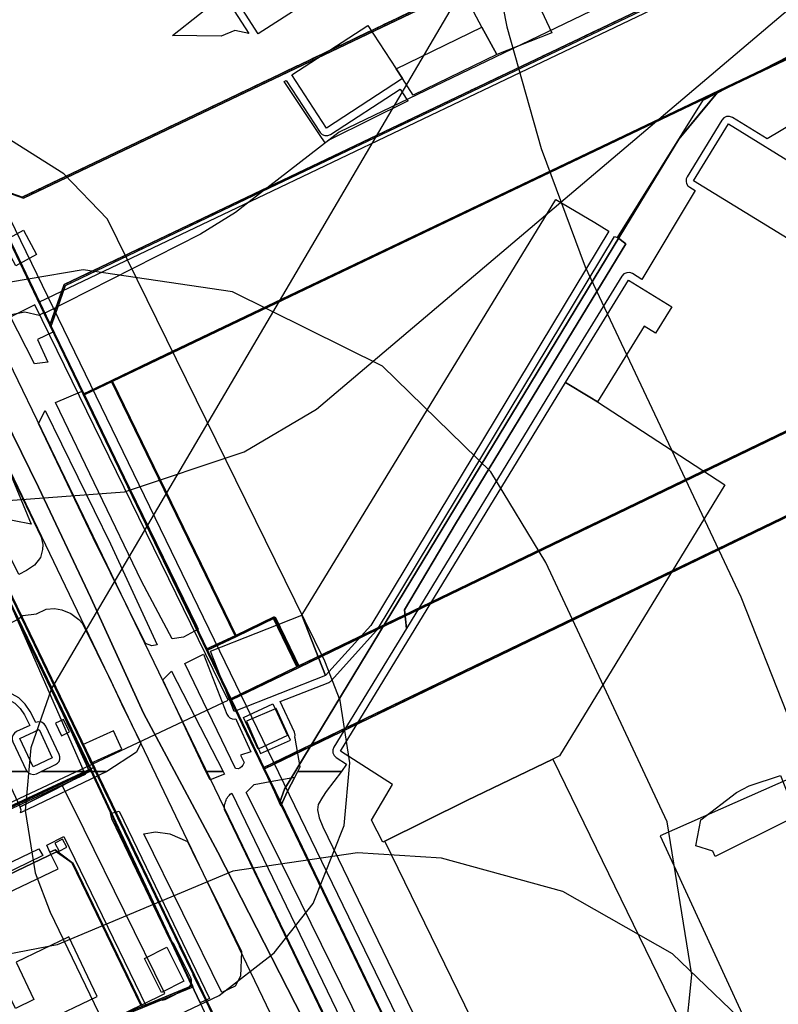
# Model space of a CAD drawing. Header units: metres. Extents: x 15747 to 16863, y 15840 to 16796.
# Tile 27 of 35: x 16548 to 16697, y 15940 to 16133. Entities that reach past the tile are written whole.
import ezdxf

# ---------------------------------------------------------------- set-up
doc = ezdxf.new("R2010")
doc.units = ezdxf.units.M
doc.linetypes.add('L00s01s', pattern=[3, 3, 0])
for name, color, linetype, true_color in [('02 Озеленение', 7, 'Continuous', 0xe4efdb), ('03 Существующее использование', 7, 'Continuous', 0x808080), ('04 Земельные участки (ЕГРН)', 7, 'Continuous', 0x1f3fbf), ('05 Застройка', 7, 'Continuous', 0x8c8c8c), ('06 Дороги и железная дорога', 7, 'Continuous', 0xb4b4b4), ('07 ЗОУИТ и СЗЗ', 7, 'Continuous', 0x000000), ('08 Красные линии и ЛГР', 7, 'Continuous', 0xff0000), ('09 ППТ и ПМТ', 7, 'Continuous', 0x00d000), ('10 ГПЗУ', 7, 'Continuous', 0x7b7bf2), ('11 КРТ', 7, 'Continuous', 0x1f3fbf), ('12 ПЗЗ – территориальные зоны', 7, 'Continuous', 0x000000)]:
    doc.layers.add(name, color=color, linetype=linetype, true_color=true_color)

msp = doc.modelspace()

# ---------------------------------------------------------------- linework, layer by layer
at = {"layer": '02 Озеленение', "true_color": 0xe4efdb}
for points in [[(16593.45, 16130.32), (16590.71, 16130.88), (16588.02, 16129.79), (16578.48, 16129.92), (16589.02, 16138.35), (16588.94, 16138.18), (16588.93, 16137.6), (16589.14, 16137.05)], [(16623.18, 16119.39), (16624.46, 16117.39), (16624.71, 16117.12), (16609.38, 16109.52), (16608.45, 16108.88), (16607.29, 16110.5), (16600.4, 16120.89), (16600.77, 16121.11), (16607.41, 16110.91), (16607.82, 16110.5), (16608.36, 16110.27), (16608.94, 16110.26), (16609.48, 16110.48)], [(16612.63, 15986.93), (16611.65, 15985.49), (16603.05, 15985.49), (16603.54, 15986.4), (16602.55, 15992.01), (16602.46, 15992.21), (16602.52, 15992.59), (16602.38, 15993.16), (16599.6, 15999.19), (16609.04, 16002.89), (16609.12, 16002.94), (16609.21, 16002.97), (16609.31, 16003.05), (16609.44, 16003.13), (16609.52, 16003.22), (16609.6, 16003.28), (16618.53, 16013.12), (16618.7, 16013.35), (16665.23, 16090.47), (16665.8, 16090.25), (16667.47, 16089), (16633.99, 16034.1), (16624.02, 16017.21), (16624.36, 16013.56), (16610.14, 15990.27), (16609.94, 15989.73), (16609.96, 15989.15), (16610.19, 15988.62), (16610.61, 15988.23)], [(16555.08, 16071.78), (16551.94, 16070.28), (16554, 16065.81), (16551.38, 16065.45), (16546.42, 16075.08), (16549.45, 16075.68), (16552.25, 16075.03), (16553.3, 16075.64)], [(16538.03, 16061.97), (16552.67, 16031.44), (16553, 16030.05), (16552.94, 16029.02), (16552.54, 16027.47), (16551.38, 16025.94), (16549.76, 16024.95), (16548.27, 16024.15), (16531.19, 16058.74)], [(16583.52, 16013.42), (16580.61, 16011.84), (16578.39, 16011.52), (16572.33, 16022.82), (16555.5, 16057.87), (16560.71, 16060.12), (16583.24, 16014)], [(16552.16, 16053.78), (16553.43, 16056.35), (16566.26, 16030.12), (16575.44, 16010.33), (16574.37, 16010.11), (16573.14, 16010.57), (16562.88, 16031.36)], [(16560.76, 16014.52), (16566.38, 16003.11), (16568.41, 15998.72), (16572.24, 15991.03), (16571.39, 15989.24), (16565.56, 15985.49), (16562.15, 15985.49), (16558.58, 15993.4), (16549.17, 16012.88), (16548.02, 16015.33), (16549.06, 16016.11), (16551.73, 16016.41), (16553.63, 16017.33), (16555.31, 16017.44), (16556.72, 16017.17), (16558.51, 16016.49), (16560.06, 16015.29)], [(16552.69, 15985.49), (16555.49, 15986.82), (16555.88, 15987.08), (16556.17, 15987.45), (16556.33, 15987.89), (16556.34, 15988.36), (16556.21, 15988.81), (16553.59, 15994.35), (16553.24, 15994.82), (16552.74, 15995.12), (16552.16, 15995.21), (16551.59, 15995.07), (16551.59, 15995.06), (16550.49, 15997.22), (16549.54, 15998.67), (16548.25, 15999.9), (16547, 16000.63), (16545.43, 16001.23), (16543.65, 16001.49), (16540.75, 16011.65), (16548.02, 16015.33), (16549.17, 16012.88), (16558.58, 15993.4), (16562.15, 15985.49)], [(16584.53, 16008.47), (16589.14, 15996.71), (16589.37, 15996.3), (16589.72, 15995.99), (16590.15, 15995.8), (16590.62, 15995.76), (16590.9, 15995.82), (16591, 15995.47), (16593.83, 15989.33), (16591.79, 15988.68), (16592.49, 15987.24), (16592.23, 15986.74), (16592, 15986.4), (16591.67, 15986.15), (16591.34, 15985.99), (16590.84, 15986.06), (16580.9, 16006.65)], [(16588.37, 15985.49), (16585, 15985.49), (16576.55, 16003.43), (16578.27, 16005.15)], [(16550.42, 15994.51), (16547.84, 15993.29), (16547.45, 15993.02), (16547.16, 15992.65), (16547, 15992.21), (16546.99, 15991.74), (16547.12, 15991.29), (16549.74, 15985.75), (16549.93, 15985.49), (16526.3, 15985.49), (16524.34, 15989.68), (16544.22, 15999.5), (16544.04, 16000.13), (16545.1, 15999.97), (16546.44, 15999.46), (16547.47, 15998.86), (16548.54, 15997.84), (16549.37, 15996.57)], [(16555.47, 15994.93), (16556.63, 15992.48), (16558.22, 15993.23), (16557.06, 15995.68)], [(16562.41, 15987.11), (16568.5, 15989.85), (16566.88, 15993.47), (16560.78, 15990.72), (16561.62, 15988.84)], [(16552.69, 15985.49), (16562.15, 15985.49), (16559.5, 15984.1), (16555.37, 15981.93), (16548.54, 15978.54), (16545.95, 15984.17), (16545.69, 15984.56), (16545.33, 15984.85), (16544.89, 15985.02), (16544.42, 15985.04), (16543.97, 15984.91), (16531.37, 15979.13), (16530.64, 15980.56), (16526.5, 15978.54), (16525.84, 15979.87), (16526.89, 15984.47), (16526.3, 15985.49), (16549.93, 15985.49), (16550.09, 15985.28), (16550.59, 15984.98), (16551.17, 15984.9), (16551.73, 15985.04)], [(16548.63, 15977.39), (16548.71, 15977.89), (16548.57, 15978.46), (16548.54, 15978.54), (16555.37, 15981.93), (16559.5, 15984.1), (16562.15, 15985.49), (16565.56, 15985.49)], [(16588.37, 15985.49), (16588.66, 15984.93), (16585.87, 15983.82), (16585, 15985.49)], [(16601, 15981.59), (16599.72, 15978.76), (16597.64, 15983.5), (16602.45, 15984.36)], [(16699.56, 15976.06), (16684.98, 15968.8), (16684.54, 15969.82), (16681.18, 15970.86), (16682.19, 15975.99), (16689.21, 15981.33), (16691.67, 15982.65), (16697.82, 15984.71), (16699.98, 15979.19), (16699.03, 15977.52)], [(16578.05, 15952.26), (16566.53, 15976.17), (16566.27, 15977.2), (16567.96, 15977.7), (16585.73, 15940.95), (16583.87, 15940.05), (16582.13, 15943.8), (16582.11, 15943.84), (16582.18, 15944.04), (16582.19, 15944.51), (16582.04, 15944.96), (16578.7, 15951.64), (16578.34, 15952.1)], [(16581.37, 15971.71), (16583.22, 15967.95), (16586.74, 15960.84), (16592.01, 15950.16), (16591.82, 15945.3), (16590.77, 15943.32), (16588.16, 15942.09), (16572.8, 15973.25), (16575.13, 15973.65), (16577.94, 15973.24)], [(16575.81, 15940.68), (16575.84, 15940.66), (16576.42, 15940.59), (16576.99, 15940.75), (16581.38, 15942.95), (16581.76, 15943.22), (16582.04, 15943.6), (16582.1, 15943.79), (16582.13, 15943.8), (16583.87, 15940.05), (16585.87, 15935.81), (16587.4, 15932.15), (16571.65, 15927.06), (16571.17, 15926.92), (16571.12, 15927.15), (16569.24, 15931.69), (16568.16, 15937.65), (16572.22, 15939.63), (16558.68, 15967.61), (16555.41, 15970.11), (16554.38, 15969.63), (16553.78, 15971.03), (16557.14, 15972.74), (16573.28, 15939.43)], [(16556.2, 15969.83), (16557.7, 15970.62), (16556.87, 15972.2), (16555.37, 15971.41)], [(16514.95, 15950.68), (16514.28, 15952.09), (16552.23, 15970.28), (16552.97, 15968.96), (16547.52, 15966.27)]]:
    msp.add_lwpolyline(points, close=True, dxfattribs=at)
for points in [[(16717.98, 16123.21), (16695.17, 16109.67), (16688.38, 16113.83), (16687.83, 16114.03), (16687.24, 16114.01), (16686.71, 16113.76), (16686.31, 16113.33), (16679.49, 16102.19), (16679.31, 16101.76), (16679.28, 16101.29), (16679.39, 16100.84), (16679.63, 16100.44), (16679.99, 16100.13), (16681.04, 16099.49), (16670.57, 16082.06), (16668.76, 16083.18), (16668.21, 16083.38), (16667.62, 16083.36), (16667.09, 16083.12), (16666.69, 16082.69), (16654.3, 16062.6), (16654.3, 16062.59), (16654.3, 16062.59), (16624.36, 16013.56), (16624.02, 16017.21), (16633.99, 16034.1), (16667.47, 16089), (16665.8, 16090.25), (16682.66, 16117.23), (16704.19, 16128.27)], [(16621.73, 15923.06), (16597.68, 15971.89), (16592.93, 15981.36), (16594.51, 15982.95), (16597.64, 15983.5), (16599.72, 15978.76), (16601, 15981.59), (16602.45, 15984.36), (16603.05, 15985.49), (16611.65, 15985.49), (16608.65, 15981.57), (16607.92, 15980.45), (16607.05, 15979.01), (16606.89, 15977.97), (16607.23, 15976.35), (16607.96, 15974.62), (16612.95, 15964.33), (16642.15, 15903.99)], [(16614.74, 15923.79), (16588.67, 15977.99), (16588.65, 15978.34), (16588.65, 15978.51), (16588.67, 15978.77), (16588.69, 15978.94), (16588.76, 15979.28), (16588.84, 15979.54), (16588.89, 15979.67), (16588.97, 15979.87), (16589.08, 15980.08), (16589.15, 15980.21), (16589.33, 15980.48), (16589.52, 15980.72), (16589.62, 15980.83), (16589.79, 15980.99), (16590.07, 15981.23), (16630.15, 15898.22)], [(16553.27, 15936.33), (16563.63, 15941.31), (16558.11, 15953), (16547.73, 15948.04), (16551.23, 15940.71), (16547.6, 15938.95), (16539.76, 15955.26), (16535.77, 15956.72), (16555.99, 15966.4), (16554.38, 15969.63), (16555.41, 15970.11), (16558.68, 15967.61), (16572.22, 15939.63)]]:
    msp.add_lwpolyline(points, dxfattribs=at)
at = {"layer": '03 Существующее использование', "true_color": 0xcfd1eb}
for points in [[(16558.92, 16357.05), (16566.93, 16346.99), (16578.15, 16334.46), (16593.12, 16341.45), (16610.38, 16304.68), (16604.71, 16302.02), (16636.06, 16235.28), (16639.25, 16224.27), (16591.13, 16182.86), (16555.79, 16152.18), (16540.2, 16141.07), (16527.86, 16135.18), (16545.46, 16096.18), (16669.97, 15839.57), (16700.73, 15839.57), (16863.13, 15917.27), (16863.13, 16275.89), (16828.45, 16264.93), (16789, 16248.17), (16698.43, 16448.34)], [(16424.53, 15920.43), (16420.1, 15929.71), (16406.59, 15923.41), (16405.91, 15924.87), (16399.65, 15938.25), (16384.35, 15931.13), (16378.74, 15943.11), (16352.39, 15930.83), (16334.39, 15969.29), (16369.64, 15988.68), (16522.62, 16072.81), (16561.28, 15984.88), (16556.79, 15982.81), (16529.78, 15970.22), (16517.62, 15964.4), (16514.54, 15970.81), (16501.46, 15964.55), (16504.53, 15958.14), (16491.06, 15951.7), (16439.77, 15927.66)], [(16674.22, 15972.84), (16703.3, 15909.62), (16754.25, 15933.07), (16768.8, 15899.91), (16823.07, 15925.14), (16781.87, 16020.42)]]:
    msp.add_lwpolyline(points, close=True, dxfattribs=at)
at = {"layer": '03 Существующее использование', "true_color": 0xf9e79f}
msp.add_lwpolyline([(16540.38, 16319.57), (16467.75, 16253.17), (16475.52, 16237.06), (16508.89, 16167.83), (16509.7, 16168.21), (16527.79, 16130.82), (16526.93, 16130.41), (16541.19, 16100.81), (16549.21, 16097.99), (16692.64, 16166.44), (16692.01, 16167.79), (16650.24, 16256.17), (16646.25, 16264.63), (16622.48, 16253.37), (16561.1, 16224.28), (16553.2, 16240.85), (16573.56, 16250.66), (16550.78, 16297.97)], close=True, dxfattribs=at)
at = {"layer": '03 Существующее использование', "true_color": 0x808080}
msp.add_lwpolyline([(16554.64, 16072.9), (16555.86, 16076.35), (16557.45, 16080.87), (16597.51, 16099.99), (16681.45, 16140.05), (16756.9, 16176.05), (16863.13, 16226.75), (16863.13, 16247.8), (16692.64, 16166.44), (16549.21, 16097.99), (16541.19, 16100.81), (16552.48, 16077.39), (16553.54, 16075.18)], close=True, dxfattribs=at)
msp.add_lwpolyline([(16554.64, 16072.9), (16555.86, 16076.35), (16557.45, 16080.87), (16597.51, 16099.99), (16681.45, 16140.05), (16756.9, 16176.05), (16863.13, 16226.75), (16863.13, 16247.8), (16692.64, 16166.44), (16549.21, 16097.99), (16541.19, 16100.81), (16552.48, 16077.39), (16553.54, 16075.18)], close=True, dxfattribs=at)
for points in [[(16506.21, 16135.13), (16516.84, 16113.23), (16525.41, 16095.54), (16529.97, 16086.29), (16540.28, 16065.27), (16552.12, 16041.28), (16562.43, 16019.56), (16572.75, 15996.91), (16587.37, 15969.67), (16611.6, 15922.16), (16626.92, 15889.59), (16646.21, 15849.72), (16651.21, 15839.57), (16667.12, 15839.57), (16666.81, 15840.17), (16561.16, 16059.37), (16552.48, 16077.39), (16541.19, 16100.81), (16475.52, 16237.06)], [(16506.21, 16135.13), (16516.84, 16113.23), (16525.41, 16095.54), (16529.97, 16086.29), (16540.28, 16065.27), (16552.12, 16041.28), (16562.43, 16019.56), (16572.75, 15996.91), (16587.37, 15969.67), (16611.6, 15922.16), (16626.92, 15889.59), (16646.21, 15849.72), (16651.21, 15839.57), (16667.12, 15839.57), (16666.81, 15840.17), (16561.16, 16059.37), (16552.48, 16077.39), (16541.19, 16100.81), (16475.52, 16237.06)], [(16490.81, 16136.25), (16534.23, 16046.17), (16621.06, 15866.01), (16633.81, 15839.57), (16651.21, 15839.57), (16646.21, 15849.72), (16626.92, 15889.59), (16611.6, 15922.16), (16587.37, 15969.67), (16572.75, 15996.91), (16562.43, 16019.56), (16552.12, 16041.28), (16540.28, 16065.27), (16529.97, 16086.29), (16525.41, 16095.54), (16516.84, 16113.23), (16506.21, 16135.13)], [(16490.81, 16136.25), (16534.23, 16046.17), (16621.06, 15866.01), (16633.81, 15839.57), (16651.21, 15839.57), (16646.21, 15849.72), (16626.92, 15889.59), (16611.6, 15922.16), (16587.37, 15969.67), (16572.75, 15996.91), (16562.43, 16019.56), (16552.12, 16041.28), (16540.28, 16065.27), (16529.97, 16086.29), (16525.41, 16095.54), (16516.84, 16113.23), (16506.21, 16135.13)]]:
    msp.add_lwpolyline(points, dxfattribs=at)
at = {"layer": '03 Существующее использование', "true_color": 0xcde1b7}
for points in [[(16863.13, 16131.13), (16863.13, 16203.48), (16796.08, 16171.48), (16771.07, 16159.54), (16686.05, 16118.97), (16566.65, 16061.99), (16591.04, 16011.94), (16598.67, 16015.67), (16603.39, 16005.96), (16620.29, 16014.1), (16795.51, 16098.55), (16800.11, 16100.76), (16809.06, 16105.08)], [(16558.96, 15967.39), (16555.65, 15969.71), (16494.15, 15940.28), (16488.6, 15937.61), (16409.08, 15899.61), (16424.98, 15866.31), (16509.78, 15906.73), (16510.14, 15905.96), (16518.03, 15908.43), (16530.9, 15914.38), (16552.5, 15926.35), (16554.5, 15921.48), (16563.28, 15924.96), (16563.84, 15923.68), (16570.34, 15926.29), (16567.18, 15933.75), (16568.73, 15937.56), (16572.6, 15939.15)]]:
    msp.add_lwpolyline(points, close=True, dxfattribs=at)
at = {"layer": '03 Существующее использование', "true_color": 0xc0e3b5}
msp.add_lwpolyline([(16434.34, 16025.48), (16440.04, 16029.53), (16441.7, 16036.59), (16460.84, 16043.71), (16471.58, 16051.81), (16490.38, 16059.6), (16501.11, 16068.03), (16507.16, 16070.4), (16513.5, 16082.17), (16513.14, 16088.87), (16508.38, 16102.96), (16498.56, 16121.04), (16503.25, 16126.09), (16509.98, 16126.12), (16514.37, 16120.77), (16521.53, 16094.62), (16537.45, 16065.82), (16550.68, 16033.98), (16543.95, 16035.29), (16528.39, 16058.39), (16514.95, 16055.99), (16507.88, 16056.31), (16474.31, 16041.08), (16432.37, 16011.73)], dxfattribs=at)
at = {"layer": '03 Существующее использование', "true_color": 0xdcd5b6}
for points in [[(16590.01, 15999.51), (16596.53, 15986), (16606.01, 15990.57), (16746.08, 16058.07), (16802.03, 16085.03), (16795.51, 16098.55), (16620.29, 16014.1), (16603.39, 16005.96)], [(16524.91, 16063.46), (16459.69, 16025.23), (16395.09, 15991.84), (16357.18, 15972.52), (16331.33, 15959.14), (16347.86, 15922.5), (16369.04, 15930.9), (16371.77, 15925.42), (16379.95, 15928.9), (16382.26, 15923.82), (16398.37, 15930.99), (16402.59, 15920.62), (16412.1, 15924.84), (16413.06, 15922.68), (16417.61, 15924.71), (16420.03, 15919.52), (16562.53, 15985.78)], [(16561.16, 16059.37), (16585.3, 16009.29), (16591.04, 16011.94), (16566.65, 16061.99)], [(16746.08, 16058.07), (16606.01, 15990.57), (16596.53, 15986), (16599.77, 15979.28), (16627.17, 15922.41), (16632.37, 15924.92), (16663.47, 15860.79), (16658.12, 15858.2), (16666.81, 15840.17), (16667.16, 15839.57), (16700.18, 15839.57), (16729.94, 15853.81), (16822.61, 15898.16), (16819.93, 15903.78), (16806.44, 15931.94)], [(16598.67, 16015.67), (16591.04, 16011.94), (16585.3, 16009.29), (16590.01, 15999.51), (16603.39, 16005.96)]]:
    msp.add_lwpolyline(points, close=True, dxfattribs=at)
at = {"layer": '03 Существующее использование', "true_color": 0xf9e79f}
for points in [[(16409.08, 15899.61), (16488.6, 15937.61), (16494.15, 15940.28), (16555.65, 15969.71), (16558.96, 15967.39), (16572.6, 15939.15), (16582.53, 15943.2), (16562.53, 15985.78), (16420.03, 15919.52)], [(16572.56, 15939.76), (16576.96, 15941.93), (16561.1, 15974.08), (16556.79, 15982.81), (16529.78, 15970.22), (16517.62, 15964.4), (16514.54, 15970.81), (16501.46, 15964.55), (16504.53, 15958.14), (16491.06, 15951.7), (16439.77, 15927.66)]]:
    msp.add_lwpolyline(points, dxfattribs=at)
at = {"layer": '04 Земельные участки (ЕГРН)', "true_color": 0x1f3fbf}
for points in [[(16540.38, 16319.57), (16467.75, 16253.17), (16475.52, 16237.06), (16508.89, 16167.83), (16509.7, 16168.21), (16527.79, 16130.82), (16526.93, 16130.41), (16541.19, 16100.81), (16549.21, 16097.99), (16692.64, 16166.44), (16692.01, 16167.79), (16650.24, 16256.17), (16646.25, 16264.63), (16622.48, 16253.37), (16561.1, 16224.28), (16553.2, 16240.85), (16573.56, 16250.66), (16550.78, 16297.97)], [(16554.64, 16072.9), (16555.86, 16076.35), (16557.45, 16080.87), (16597.51, 16099.99), (16681.45, 16140.05), (16756.9, 16176.05), (16863.13, 16226.75), (16863.13, 16247.8), (16692.64, 16166.44), (16549.21, 16097.99), (16541.19, 16100.81), (16552.48, 16077.39), (16553.54, 16075.18)], [(16863.13, 16131.13), (16863.13, 16203.48), (16796.08, 16171.48), (16771.07, 16159.54), (16686.05, 16118.97), (16566.65, 16061.99), (16591.04, 16011.94), (16598.67, 16015.67), (16603.39, 16005.96), (16620.29, 16014.1), (16795.51, 16098.55), (16800.11, 16100.76), (16809.06, 16105.08)], [(16590.01, 15999.51), (16596.53, 15986), (16606.01, 15990.57), (16746.08, 16058.07), (16802.03, 16085.03), (16795.51, 16098.55), (16620.29, 16014.1), (16603.39, 16005.96)], [(16524.91, 16063.46), (16459.69, 16025.23), (16395.09, 15991.84), (16357.18, 15972.52), (16331.33, 15959.14), (16347.86, 15922.5), (16369.04, 15930.9), (16371.77, 15925.42), (16379.95, 15928.9), (16382.26, 15923.82), (16398.37, 15930.99), (16402.59, 15920.62), (16412.1, 15924.84), (16413.06, 15922.68), (16417.61, 15924.71), (16420.03, 15919.52), (16562.53, 15985.78)], [(16561.16, 16059.37), (16585.3, 16009.29), (16591.04, 16011.94), (16566.65, 16061.99)], [(16746.08, 16058.07), (16606.01, 15990.57), (16596.53, 15986), (16599.77, 15979.28), (16627.17, 15922.41), (16632.37, 15924.92), (16663.47, 15860.79), (16658.12, 15858.2), (16666.81, 15840.17), (16667.16, 15839.57), (16700.18, 15839.57), (16729.94, 15853.81), (16822.61, 15898.16), (16819.93, 15903.78), (16806.44, 15931.94)], [(16598.67, 16015.67), (16591.04, 16011.94), (16585.3, 16009.29), (16590.01, 15999.51), (16603.39, 16005.96)], [(16558.96, 15967.39), (16555.65, 15969.71), (16494.15, 15940.28), (16488.6, 15937.61), (16409.08, 15899.61), (16424.98, 15866.31), (16509.78, 15906.73), (16510.14, 15905.96), (16518.03, 15908.43), (16530.9, 15914.38), (16552.5, 15926.35), (16554.5, 15921.48), (16563.28, 15924.96), (16563.84, 15923.68), (16570.34, 15926.29), (16567.18, 15933.75), (16568.73, 15937.56), (16572.6, 15939.15)]]:
    msp.add_lwpolyline(points, close=True, dxfattribs=at)
for points in [[(16506.21, 16135.13), (16516.84, 16113.23), (16525.41, 16095.54), (16529.97, 16086.29), (16540.28, 16065.27), (16552.12, 16041.28), (16562.43, 16019.56), (16572.75, 15996.91), (16587.37, 15969.67), (16611.6, 15922.16), (16626.92, 15889.59), (16646.21, 15849.72), (16651.21, 15839.57), (16667.12, 15839.57), (16666.81, 15840.17), (16561.16, 16059.37), (16552.48, 16077.39), (16541.19, 16100.81), (16475.52, 16237.06)], [(16490.81, 16136.25), (16534.23, 16046.17), (16621.06, 15866.01), (16633.81, 15839.57), (16651.21, 15839.57), (16646.21, 15849.72), (16626.92, 15889.59), (16611.6, 15922.16), (16587.37, 15969.67), (16572.75, 15996.91), (16562.43, 16019.56), (16552.12, 16041.28), (16540.28, 16065.27), (16529.97, 16086.29), (16525.41, 16095.54), (16516.84, 16113.23), (16506.21, 16135.13)], [(16409.08, 15899.61), (16488.6, 15937.61), (16494.15, 15940.28), (16555.65, 15969.71), (16558.96, 15967.39), (16572.6, 15939.15), (16582.53, 15943.2), (16562.53, 15985.78), (16420.03, 15919.52)]]:
    msp.add_lwpolyline(points, dxfattribs=at)
at = {"layer": '05 Застройка', "true_color": 0x8c8c8c}
for points in [[(16631.56, 16164.2), (16635.4, 16155.99), (16595.3, 16130.22), (16590.41, 16137.86)], [(16642.13, 16126.22), (16639.18, 16131.54), (16633.83, 16141.72), (16648.39, 16149.08), (16654.47, 16138.15), (16650.36, 16135.88), (16652.9, 16130.47)], [(16601.88, 16122.17), (16616.83, 16131.9), (16622.39, 16123.39), (16623.62, 16121.46), (16608.67, 16111.73)], [(16622.39, 16123.39), (16639.18, 16131.54), (16642.13, 16126.22), (16625.72, 16118.2), (16623.62, 16121.46)], [(16732.59, 16085.21), (16736.71, 16082.69), (16729.79, 16071.39), (16680.77, 16101.41), (16687.59, 16112.55), (16702.88, 16103.18), (16709.22, 16113.53), (16738.83, 16095.4)], [(16603.85, 16016.15), (16653.7, 16097.76), (16661.35, 16093.22), (16664.12, 16091.54), (16617.42, 16014.13), (16608.49, 16004.29)], [(16545.12, 16089.46), (16549.18, 16091.69), (16551.76, 16086.97), (16547.7, 16084.74)], [(16661.86, 16058.01), (16660.38, 16058.92), (16655.58, 16061.81), (16667.97, 16081.9), (16676.47, 16076.67), (16673.29, 16071.5), (16671.03, 16072.89)], [(16654.46, 15988.53), (16653.12, 15987.89), (16636.26, 15979.81), (16620.15, 15971.77), (16619.74, 15971.57), (16617.5, 15975.89), (16621.66, 15982.93), (16611.42, 15989.49), (16654.67, 16060.31), (16655.58, 16061.81), (16660.38, 16058.92), (16661.86, 16058.01), (16686.89, 16041.73)], [(16585.89, 16009.11), (16603.85, 16016.15), (16608.49, 16004.29), (16590.53, 15997.25)], [(16595.24, 15989.86), (16592.36, 15996.1), (16598.14, 15998.77), (16601.02, 15992.53)], [(16548.48, 15991.93), (16552.24, 15993.71), (16554.85, 15988.17), (16551.09, 15986.39)], [(16653.12, 15987.89), (16685.85, 15920.7), (16652.9, 15904.63), (16620.15, 15971.77), (16636.26, 15979.81)], [(16576.31, 15942.09), (16572.97, 15948.77), (16577.36, 15950.97), (16580.7, 15944.29)]]:
    msp.add_lwpolyline(points, close=True, dxfattribs=at)
at = {"layer": '06 Дороги и железная дорога', "true_color": 0xb4b4b4}
msp.add_lwpolyline([(16489.21, 16163.91), (16644.9, 15839.57), (16743.38, 15839.57), (16863.13, 15896.63), (16863.13, 15907.34), (16754.53, 15855.41), (16718.86, 15840.7), (16716.48, 15839.57), (16655.45, 15839.57), (16633.64, 15885.21), (16490.24, 16182.01)], dxfattribs=at)
at = {"layer": '07 ЗОУИТ и СЗЗ', "true_color": 0x000000}
for points in [[(16433.71, 16103.59), (16454.03, 16085.36), (16464.41, 16072.27), (16476.62, 16061.16), (16497.95, 16048.63), (16521.73, 16041.7), (16544.37, 16038.51), (16569.03, 16040.37), (16592.49, 16048.22), (16606.74, 16056.57), (16712.51, 16146.21), (16722.59, 16159.29), (16730.39, 16173.85), (16735.68, 16189.49), (16738.32, 16205.79), (16737.19, 16230.54), (16730.08, 16264.07), (16670.82, 16400.34)], [(16863.13, 16074.31), (16811.53, 16181.14), (16804.54, 16191.32), (16795.25, 16199.48), (16776.27, 16207.29), (16759.81, 16207.59), (16747.9, 16204.27), (16672.84, 16164.51), (16656.87, 16159.56), (16643.53, 16149.92), (16635.98, 16140.08), (16554.7, 16001.79), (16550.61, 15990.12), (16549.5, 15977.8)], [(16635.96, 16205.37), (16636.62, 16180.59), (16639.34, 16155.94), (16644.08, 16131.61), (16650.81, 16107.74), (16659.49, 16084.52), (16690.02, 16019.78), (16699.13, 15996.71), (16765, 15859.01), (16777.19, 15839.57)], [(16421.88, 15869.37), (16437.98, 15872.83), (16480.38, 15890.65), (16587.61, 15941.51), (16598.4, 15949.87), (16606.07, 15959.57), (16612.17, 15974.86), (16613.28, 15987.17), (16611.34, 15999.39), (16608.38, 16007.13), (16565.67, 16093.84), (16557.13, 16102.79), (16546.65, 16109.36), (16534.88, 16113.15), (16522.53, 16113.95), (16502.74, 16108.54), (16442.81, 16072.53), (16305.85, 16002.24)], [(16621.25, 15839.57), (16625.51, 15841.17), (16646.62, 15861.07), (16656.19, 15874.34), (16669.54, 15897.73), (16677.92, 15920.94), (16680.38, 15945.55), (16675.54, 15975.61), (16651.72, 16026.47), (16640.94, 16044.29), (16619.71, 16065.05), (16590.26, 16079.64), (16560.88, 16083.95), (16528.47, 16078.44), (16419.74, 16028.15)], [(16332.34, 15959.97), (16331.61, 15959.13), (16347.82, 15923.21), (16367.43, 15930.54), (16371.71, 15926.13), (16379.19, 15928.59), (16383.09, 15924.51), (16397.57, 15930.63), (16402.58, 15921.41), (16416.86, 15924.39), (16420.86, 15920.24), (16589.38, 15999.44), (16551.42, 16077.03), (16524.69, 16063.66), (16459.49, 16025.44), (16332.34, 15959.97)], [(16549.5, 15977.8), (16551.46, 15965.59), (16554.42, 15957.85), (16611.43, 15839.57)], [(16739.97, 15839.57), (16734.45, 15854.72), (16707.16, 15912.39), (16694.46, 15932.53), (16676.61, 15949.67), (16655.11, 15961.89), (16631.26, 15968.47), (16614.77, 15969.49), (16590.29, 15965.94), (16555.81, 15951.45), (16520.53, 15944.63), (16404.48, 15890.14), (16385.24, 15874.59), (16370.41, 15854.79), (16363.43, 15839.83), (16363.34, 15839.57)]]:
    msp.add_lwpolyline(points, dxfattribs=at)
at = {"layer": '08 Красные линии и ЛГР', "linetype": 'L00s01s', "true_color": 0xff0000, "flags": 128}
for points in [[(16863.13, 16248.1), (16548.95, 16098.17), (16540.93, 16100.99)], [(16556.72, 16079.71), (16557.19, 16081.05), (16863.13, 16227.05)], [(16449.69, 16221.21), (16490.55, 16136.43), (16533.97, 16046.35), (16563.31, 15985.49)], [(16589.75, 15999.69), (16808.82, 16105.25), (16863.13, 15991.76)], [(16554.38, 16073.08), (16556.72, 16079.71)], [(16554.38, 16073.08), (16560.9, 16059.55)], [(16554.38, 16073.08), (16560.9, 16059.55)], [(16560.9, 16059.55), (16589.75, 15999.69)], [(16596.27, 15986.18), (16745.83, 16058.25)], [(16633.64, 15839.57), (16628.58, 15850.07), (16620.81, 15866.19), (16577.39, 15956.27), (16574.17, 15962.96), (16563.31, 15985.49)], [(16596.27, 15986.18), (16596.6, 15985.49)], [(16596.6, 15985.49), (16626.92, 15922.59)]]:
    msp.add_lwpolyline(points, dxfattribs=at)
at = {"layer": '08 Красные линии и ЛГР', "true_color": 0xfe0004}
for points in [[(16552.22, 16077.57), (16556.72, 16079.71), (16598.09, 16099.46), (16642.47, 16120.64), (16732.72, 16163.71), (16822.97, 16206.78), (16863.13, 16225.94)], [(16560.9, 16059.55), (16606.59, 16081.35), (16863.13, 16203.78)], [(16552.22, 16077.57), (16554.38, 16073.08)]]:
    msp.add_lwpolyline(points, dxfattribs=at)
at = {"layer": '09 ППТ и ПМТ', "true_color": 0x8c8c8c}
msp.add_lwpolyline([(16863.13, 15876.28), (16786.42, 15839.57), (16633.64, 15839.57), (16628.58, 15850.07), (16620.81, 15866.19), (16577.39, 15956.27), (16574.17, 15962.96), (16563.31, 15985.49), (16490.55, 16136.43), (16449.69, 16221.21), (16442.12, 16236.92), (16417.79, 16287.39), (16443.36, 16303.41), (16468.38, 16319.07), (16863.13, 16624.44)], close=True, dxfattribs=at)
at = {"layer": '09 ППТ и ПМТ', "true_color": 0xf0503c}
for points in [[(16475.26, 16237.24), (16540.93, 16100.99), (16552.22, 16077.57), (16560.9, 16059.55), (16596.6, 15985.49), (16666.56, 15840.35), (16666.98, 15839.57), (16699.55, 15839.57), (16863.13, 15917.86), (16863.13, 15876.28), (16786.42, 15839.57), (15747.13, 15839.57), (15747.13, 15867.09), (15936.06, 15985.49), (15974.84, 16009.79), (15983.9, 16015.47), (15991.86, 16020.46), (16076.6, 16073.56), (16161.34, 16126.66), (16246.08, 16179.76), (16330.82, 16232.86), (16417.79, 16287.39)], [(16524.65, 16063.64), (16494.63, 16046.04), (16459.43, 16025.41), (16394.83, 15992.02), (16356.92, 15972.7), (16331.07, 15959.32), (16321.25, 15954.24), (16319.82, 15954.13), (16311.98, 15948.25), (16304.13, 15942.38), (16283.05, 15926.58), (16254.92, 15897.32), (16238.35, 15880.04), (16231.96, 15870.28), (16226.63, 15859.75), (16218.82, 15839.57), (16633.64, 15839.57), (16620.81, 15866.19), (16577.39, 15956.27), (16563.31, 15985.49), (16533.97, 16046.35), (16525.41, 16064.12)]]:
    msp.add_lwpolyline(points, close=True, dxfattribs=at)
at = {"layer": '10 ГПЗУ', "true_color": 0x7b7bf2}
for points in [[(16540.12, 16319.75), (16550.52, 16298.15), (16573.3, 16250.84), (16552.94, 16241.03), (16560.84, 16224.46), (16622.22, 16253.55), (16645.99, 16264.81), (16649.98, 16256.35), (16691.75, 16167.97), (16692.38, 16166.62), (16548.95, 16098.17), (16540.93, 16100.99), (16526.67, 16130.59), (16527.53, 16131), (16509.44, 16168.39), (16508.63, 16168.01), (16475.26, 16237.24), (16467.49, 16253.35)], [(16554.38, 16073.08), (16553.28, 16075.36), (16552.22, 16077.57), (16540.93, 16100.99), (16548.95, 16098.17), (16692.38, 16166.62), (16863.13, 16248.1), (16863.13, 16227.05), (16756.64, 16176.23), (16681.19, 16140.23), (16597.25, 16100.17), (16557.19, 16081.05), (16555.6, 16076.53)], [(16863.13, 16131.44), (16808.81, 16105.26), (16799.86, 16100.94), (16795.26, 16098.73), (16620.03, 16014.28), (16603.13, 16006.14), (16598.41, 16015.85), (16590.78, 16012.12), (16566.39, 16062.17), (16685.79, 16119.15), (16770.81, 16159.72), (16795.82, 16171.66), (16863.13, 16203.78)], [(16863.13, 16131.44), (16808.81, 16105.26), (16799.86, 16100.94), (16795.26, 16098.73), (16620.03, 16014.28), (16603.13, 16006.14), (16598.41, 16015.85), (16590.78, 16012.12), (16566.39, 16062.17), (16685.79, 16119.15), (16770.81, 16159.72), (16795.82, 16171.66), (16863.13, 16203.78)], [(16599.5, 15979.46), (16560.9, 16059.55), (16685.79, 16119.15), (16677.84, 16109.57), (16667.41, 16092.34), (16600.44, 15982.01)], [(16589.75, 15999.69), (16603.13, 16006.14), (16620.03, 16014.28), (16795.26, 16098.73), (16801.78, 16085.21), (16745.83, 16058.25), (16605.75, 15990.75), (16596.27, 15986.18)], [(16745.83, 16058.25), (16806.19, 15932.12), (16819.68, 15903.96), (16822.36, 15898.34), (16729.69, 15853.99), (16699.56, 15839.57), (16667.01, 15839.57), (16666.56, 15840.35), (16657.87, 15858.38), (16663.22, 15860.97), (16632.12, 15925.1), (16626.92, 15922.59), (16599.51, 15979.46), (16596.27, 15986.18), (16605.75, 15990.75)], [(16592.95, 15995.34), (16595.72, 15989.03), (16601.6, 15991.59), (16598.8, 15997.85)]]:
    msp.add_lwpolyline(points, close=True, dxfattribs=at)
for points in [[(16679.24, 16143.69), (16611.16, 16110.93), (16593.52, 16097.28), (16590.79, 16095.16), (16583.97, 16090.9), (16553.28, 16075.36), (16540.93, 16100.99), (16508.42, 16168.45)], [(16679.24, 16143.69), (16611.16, 16110.93), (16593.52, 16097.28), (16590.79, 16095.16), (16583.97, 16090.9), (16553.28, 16075.36), (16540.93, 16100.99), (16508.42, 16168.45)], [(16679.24, 16143.69), (16611.16, 16110.93), (16593.52, 16097.28), (16590.79, 16095.16), (16583.97, 16090.9), (16553.28, 16075.36), (16540.93, 16100.99), (16508.42, 16168.45)], [(16753.6, 15872.94), (16681.31, 15839.57), (16667.01, 15839.57), (16666.56, 15840.35), (16599.51, 15979.46), (16600.44, 15982.01), (16667.41, 16092.34), (16677.84, 16109.57), (16682.72, 16115.44), (16685.79, 16119.15), (16704.47, 16128.06)], [(16419.77, 15919.7), (16562.27, 15985.96), (16582.27, 15943.38), (16568.47, 15937.74), (16566.92, 15933.93), (16570.08, 15926.47), (16563.58, 15923.86), (16563.02, 15925.14), (16554.24, 15921.66), (16552.24, 15926.53), (16530.64, 15914.56), (16517.77, 15908.61), (16509.88, 15906.14), (16509.52, 15906.91), (16423.89, 15866.09)]]:
    msp.add_lwpolyline(points, dxfattribs=at)
at = {"layer": '11 КРТ', "true_color": 0x1f3fbf}
msp.add_lwpolyline([(16562.27, 15985.96), (16511.28, 15962.25), (16419.77, 15919.7), (16417.35, 15924.89), (16412.8, 15922.86), (16411.84, 15925.02), (16402.33, 15920.8), (16398.11, 15931.17), (16382, 15924), (16379.69, 15929.08), (16371.51, 15925.6), (16368.78, 15931.08), (16347.6, 15922.68), (16331.07, 15959.32), (16356.92, 15972.7), (16394.83, 15992.02), (16459.43, 16025.41), (16524.65, 16063.64)], close=True, dxfattribs=at)
at = {"layer": '12 ПЗЗ – территориальные зоны', "true_color": 0x000000}
for points in [[(16548.95, 16098.17), (16540.93, 16100.99), (16526.67, 16130.59), (16527.53, 16131), (16509.44, 16168.39), (16508.63, 16168.01), (16501.09, 16183.64), (16475.26, 16237.24), (16467.49, 16253.35), (16540.12, 16319.75), (16573.3, 16250.84), (16552.94, 16241.03), (16560.84, 16224.46), (16645.99, 16264.81), (16649.98, 16256.35), (16691.75, 16167.97), (16692.38, 16166.62)], [(16863.13, 16227.05), (16756.64, 16176.23), (16681.19, 16140.23), (16597.26, 16100.18), (16557.19, 16081.05), (16556.72, 16079.72), (16554.38, 16073.08), (16552.22, 16077.57), (16540.93, 16100.99), (16548.95, 16098.17), (16692.38, 16166.62), (16863.13, 16248.1)], [(16863.13, 16203.78), (16574.13, 16065.86), (16566.39, 16062.17), (16560.9, 16059.55), (16554.38, 16073.08), (16556.72, 16079.72), (16557.19, 16081.05), (16597.26, 16100.18), (16681.19, 16140.23), (16756.64, 16176.23), (16863.13, 16227.05)], [(16863.13, 16203.78), (16863.13, 16131.44), (16808.81, 16105.26), (16799.86, 16100.94), (16620.03, 16014.28), (16602.89, 16006.02), (16598.21, 16015.66), (16590.78, 16012.12), (16566.39, 16062.17), (16574.13, 16065.86)], [(16863.13, 15957.01), (16862.21, 15958.93), (16801.78, 16085.21), (16745.83, 16058.25), (16605.74, 15990.75), (16596.27, 15986.18), (16589.75, 15999.69), (16602.89, 16006.02), (16620.03, 16014.28), (16799.86, 16100.94), (16808.81, 16105.26), (16813.15, 16096.25), (16863.13, 15991.78)], [(16562.93, 15986.27), (16562.27, 15985.96), (16511.28, 15962.25), (16419.77, 15919.7), (16417.35, 15924.89), (16412.8, 15922.86), (16411.84, 15925.02), (16402.33, 15920.8), (16398.11, 15931.17), (16382, 15924), (16379.69, 15929.08), (16371.51, 15925.6), (16368.78, 15931.08), (16347.6, 15922.68), (16338.29, 15943.31), (16331.07, 15959.32), (16356.92, 15972.7), (16394.83, 15992.02), (16459.43, 16025.41), (16524.65, 16063.64), (16525.43, 16064.04), (16525.55, 16063.77), (16533.97, 16046.35)], [(16566.39, 16062.17), (16590.78, 16012.12), (16585.04, 16009.48), (16560.9, 16059.55)], [(16812.58, 15893.66), (16699.56, 15839.57), (16666.98, 15839.57), (16666.9, 15839.7), (16666.56, 15840.35), (16657.87, 15858.39), (16663.22, 15860.97), (16632.12, 15925.1), (16626.92, 15922.6), (16626.92, 15922.59), (16596.27, 15986.18), (16605.74, 15990.75), (16745.83, 16058.25), (16806.19, 15932.12), (16822.36, 15898.35)], [(16585.04, 16009.48), (16590.78, 16012.12), (16598.21, 16015.66), (16602.89, 16006.02), (16589.75, 15999.69)], [(16570.08, 15926.47), (16566.92, 15933.93), (16568.47, 15937.74), (16582.27, 15943.38), (16562.27, 15985.96), (16562.93, 15986.27), (16583.41, 15943.79), (16620.81, 15866.19), (16633.64, 15839.57), (16620.85, 15839.57), (16611.8, 15858.65), (16620.84, 15862.95), (16617.62, 15869.71), (16587.65, 15932.25)]]:
    msp.add_lwpolyline(points, close=True, dxfattribs=at)
for points in [[(16508.63, 16168.01), (16526.67, 16130.59), (16540.93, 16100.99), (16552.22, 16077.57), (16554.38, 16073.08), (16560.9, 16059.55), (16585.04, 16009.48), (16589.75, 15999.69), (16596.27, 15986.18), (16626.92, 15922.59), (16657.87, 15858.39), (16666.56, 15840.35), (16666.9, 15839.7), (16666.98, 15839.57), (16699.56, 15839.57)], [(16769.01, 15839.57), (16633.64, 15839.57), (16620.81, 15866.19), (16583.41, 15943.79), (16562.93, 15986.27), (16533.97, 16046.35), (16525.55, 16063.77), (16525.43, 16064.04), (16524.65, 16063.64), (16525.4, 16064.11), (16523.38, 16068.31), (16490.55, 16136.43)], [(16419.77, 15919.7), (16562.27, 15985.96), (16582.27, 15943.38), (16568.47, 15937.74), (16566.92, 15933.93), (16570.08, 15926.47), (16563.58, 15923.86), (16563.02, 15925.14), (16554.24, 15921.66), (16552.24, 15926.53), (16530.64, 15914.56), (16517.77, 15908.61), (16509.88, 15906.14), (16509.52, 15906.91), (16423.89, 15866.09)]]:
    msp.add_lwpolyline(points, dxfattribs=at)

doc.saveas('drawing.dxf')
